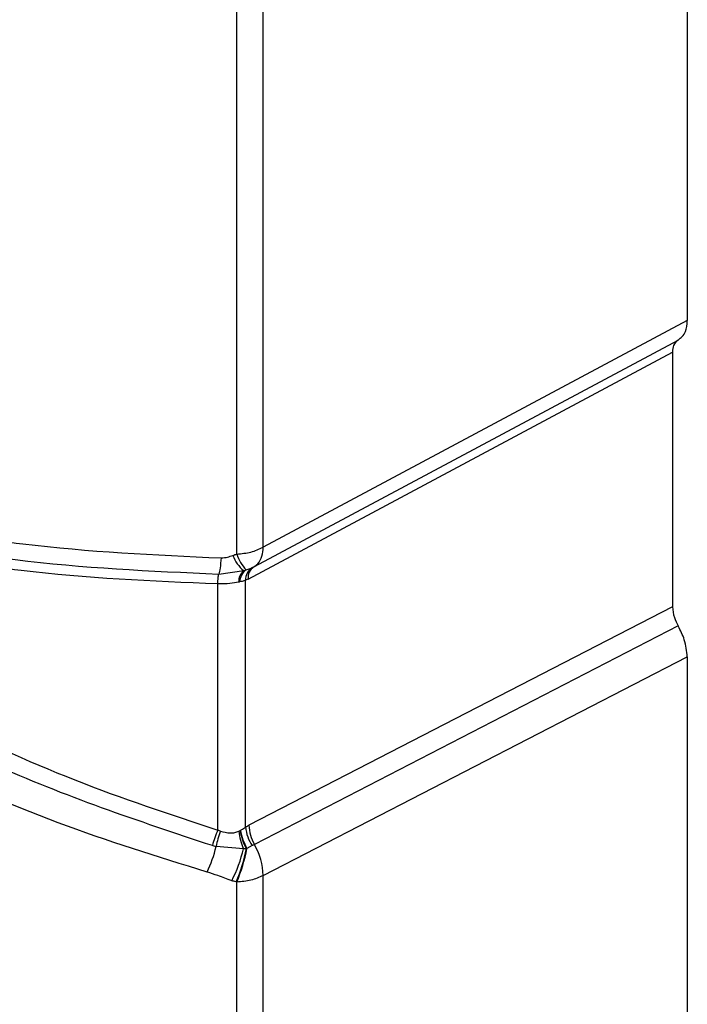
# Model space of a CAD drawing. Header units: inches. Extents: x 0.4 to 16.8, y 0 to 10.8.
# Tile 93 of 102: x 14.8682 to 14.9186, y 8.2682 to 8.3427. Entities that reach past the tile are written whole.
import ezdxf

# ---------------------------------------------------------------- set-up
doc = ezdxf.new("R2010")
doc.units = ezdxf.units.IN
doc.header["$MEASUREMENT"] = 0

msp = doc.modelspace()

# ---------------------------------------------------------------- linework, layer by layer
at = {"color": 7, "linetype": 'Continuous'}
for p, q in [((14.91862641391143, 8.362009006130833), (14.91862641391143, 8.31992682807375)), ((14.88656815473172, 8.302778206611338), (14.88656815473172, 8.344641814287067)), ((14.8845748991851, 8.302266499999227), (14.8845748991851, 8.344146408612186)), ((14.91862641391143, 8.31992682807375), (14.88656815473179, 8.302778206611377)), ((14.88592001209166, 8.30132175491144), (14.91793384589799, 8.318446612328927)), ((14.88544095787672, 8.300382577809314), (14.91750765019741, 8.31753571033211)), ((14.91750765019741, 8.31753571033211), (14.91750765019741, 8.298270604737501)), ((14.88322691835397, 8.30075388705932), (14.88510301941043, 8.301018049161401)), ((14.88528953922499, 8.30107594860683), (14.88574505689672, 8.30123285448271)), ((14.88574505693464, 8.30123285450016), (14.88587036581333, 8.301295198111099)), ((14.8858549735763, 8.30128724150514), (14.88581172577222, 8.301264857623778)), ((14.88316031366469, 8.281400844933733), (14.88314777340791, 8.300004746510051)), ((14.88544095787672, 8.300382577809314), (14.8852455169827, 8.300285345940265)), ((14.8852455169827, 8.281615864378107), (14.8852455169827, 8.300285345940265)), ((14.91750765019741, 8.298270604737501), (14.88550503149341, 8.281762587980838)), ((14.91793384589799, 8.296831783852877), (14.88591003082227, 8.280312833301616)), ((14.88656815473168, 8.277956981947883), (14.91862641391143, 8.294493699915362)), ((14.91862641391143, 8.294493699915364), (14.91862641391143, 8.260419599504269)), ((14.885090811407, 8.27998652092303), (14.88302471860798, 8.280146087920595)), ((14.88574327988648, 8.28021999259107), (14.88534647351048, 8.280003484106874)), ((14.88656815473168, 8.243882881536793), (14.88656815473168, 8.277956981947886)), ((14.8845748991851, 8.277462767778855), (14.88453857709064, 8.27747202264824)), ((14.8845748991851, 8.243371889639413), (14.8845748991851, 8.277462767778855))]:
    msp.add_line(p, q, dxfattribs=at)
for centre, radius, start, end in [((14.88690861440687, 8.303171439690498), 0.002810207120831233, 200.9439184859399, 230.0205258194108), ((14.88746216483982, 8.30318984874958), 0.00303131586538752, 197.7342977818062, 224.2150959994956), ((14.88472178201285, 8.302673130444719), 0.001849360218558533, 321.4303039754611, 3.257161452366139), ((14.88540070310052, 8.30222508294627), 0.001041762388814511, 296.7972788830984, 317.4132915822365), ((14.88586747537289, 8.300162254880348), 0.0011475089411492, 131.7734817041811, 180.764636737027), ((14.88597411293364, 8.300121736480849), 0.001174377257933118, 125.6565263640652, 178.0416262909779), ((14.88632081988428, 8.300323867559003), 0.001075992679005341, 122.3506496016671, 182.0516848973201), ((14.88639893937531, 8.30048915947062), 0.0009638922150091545, 123.2555156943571, 186.3484197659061), ((14.88971840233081, 8.278405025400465), 0.007209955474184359, 155.4484673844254, 165.4186388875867), ((14.88985150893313, 8.278951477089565), 0.006930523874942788, 159.9664959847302, 170.0743854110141), ((14.88889338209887, 8.281709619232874), 0.00417475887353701, 185.5267863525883, 204.3771994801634), ((14.88903915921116, 8.282059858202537), 0.004265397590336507, 189.4853978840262, 208.9717879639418), ((14.88900879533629, 8.282082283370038), 0.004211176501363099, 189.7064002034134, 209.5800172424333), ((14.88834179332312, 8.281933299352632), 0.003112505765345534, 185.853599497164, 213.3985068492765), ((14.8884685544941, 8.281809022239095), 0.002963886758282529, 180.8976712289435, 210.3185001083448), ((14.87175119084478, 8.283027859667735), 0.0116360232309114, 335.6061762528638, 345.6609431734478), ((14.87500029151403, 8.282318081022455), 0.01035638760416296, 332.6919387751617, 346.9893264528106), ((14.87411828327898, 8.282027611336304), 0.01137259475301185, 336.385807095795, 349.6980715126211), ((14.87415716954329, 8.282013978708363), 0.01136849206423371, 336.4008462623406, 349.8137843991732), ((14.88175242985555, 8.277881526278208), 0.004816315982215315, 0.8976712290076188, 30.31850010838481)]:
    msp.add_arc(centre, radius, start, end, dxfattribs=at)
for points, knots in [([(14.91793384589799, 8.318446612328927), (14.9181530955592, 8.318623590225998), (14.91854461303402, 8.31893962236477), (14.91860141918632, 8.319625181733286), (14.91862641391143, 8.31992682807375)], [0, 0, 0, 0, 0.5599996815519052, 1, 1, 1, 1]), ([(14.91793384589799, 8.318446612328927), (14.91779892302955, 8.318337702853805), (14.9175579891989, 8.318143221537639), (14.91752303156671, 8.31772133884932), (14.91750765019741, 8.31753571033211)], [0, 0, 0, 0, 0.5599996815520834, 1, 1, 1, 1]), ([(14.85262465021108, 8.305820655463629), (14.85786452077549, 8.304752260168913), (14.86798467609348, 8.302688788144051), (14.87838573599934, 8.302205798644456), (14.8834014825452, 8.301972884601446)], [0, 0, 0, 0, 0.5177658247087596, 1, 1, 1, 1]), ([(14.85268930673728, 8.30454249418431), (14.85771049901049, 8.303511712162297), (14.86773250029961, 8.301454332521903), (14.87806300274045, 8.300987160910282), (14.88321774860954, 8.300754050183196)], [0, 0, 0, 0, 0.5010169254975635, 1, 1, 1, 1]), ([(14.8831477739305, 8.300004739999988), (14.87816736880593, 8.300218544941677), (14.8678767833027, 8.300660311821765), (14.85789966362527, 8.302699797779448), (14.85275123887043, 8.303752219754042)], [0, 0, 0, 0, 0.4839768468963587, 1, 1, 1, 1]), ([(14.8834014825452, 8.301972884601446), (14.88356749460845, 8.30198733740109), (14.88387250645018, 8.302013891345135), (14.88415523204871, 8.302119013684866), (14.88428407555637, 8.302166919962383)], [0, 0, 0, 0, 0.5442807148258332, 1, 1, 1, 1]), ([(14.88428407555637, 8.302166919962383), (14.88433836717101, 8.302185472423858), (14.88443531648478, 8.302218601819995), (14.88453224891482, 8.302251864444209), (14.8845748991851, 8.302266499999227)], [0, 0, 0, 0, 0.5599999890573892, 1, 1, 1, 1]), ([(14.8834014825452, 8.301972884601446), (14.88337498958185, 8.301700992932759), (14.88332158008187, 8.301152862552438), (14.88325863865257, 8.300887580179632), (14.88322691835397, 8.30075388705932)], [0, 0, 0, 0, 0.4960346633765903, 0.9999999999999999, 0.9999999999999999, 0.9999999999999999, 0.9999999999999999]), ([(14.88569427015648, 8.301209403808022), (14.88576473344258, 8.30124664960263), (14.88591045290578, 8.30132367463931), (14.88608471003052, 8.301458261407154), (14.88617470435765, 8.301527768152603)], [0, 0, 0, 0, 0.4835543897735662, 1, 1, 1, 1]), ([(14.88313523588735, 8.300004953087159), (14.88314755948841, 8.300173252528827), (14.8831722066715, 8.300509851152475), (14.88320256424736, 8.300672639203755), (14.88321774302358, 8.300754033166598)], [0, 0, 0, 0, 0.5000003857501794, 1, 1, 1, 1]), ([(14.88510301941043, 8.301018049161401), (14.88513757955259, 8.301029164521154), (14.88519955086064, 8.301049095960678), (14.88526194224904, 8.301067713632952), (14.88528953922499, 8.301075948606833)], [0, 0, 0, 0, 0.557679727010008, 1, 1, 1, 1]), ([(14.88472006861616, 8.300146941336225), (14.88450718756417, 8.300105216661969), (14.88401794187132, 8.300009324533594), (14.8834618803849, 8.300006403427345), (14.88314777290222, 8.300004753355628)], [0, 0, 0, 0, 0.4351209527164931, 1, 1, 1, 1]), ([(14.88480042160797, 8.300161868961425), (14.88478552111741, 8.300158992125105), (14.88475891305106, 8.300153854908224), (14.88473193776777, 8.30014905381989), (14.88472006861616, 8.300146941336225)], [0, 0, 0, 0, 0.5599990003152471, 1, 1, 1, 1]), ([(14.8852455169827, 8.300285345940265), (14.88516562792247, 8.300255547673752), (14.88502339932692, 8.300202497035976), (14.88486837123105, 8.300174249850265), (14.88480042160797, 8.300161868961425)], [0, 0, 0, 0, 0.5616947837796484, 1, 1, 1, 1]), ([(14.91750765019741, 8.298270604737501), (14.91753302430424, 8.298005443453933), (14.91757833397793, 8.297531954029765), (14.91782521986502, 8.29704571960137), (14.91793384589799, 8.296831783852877)], [0, 0, 0, 0, 0.5600152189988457, 1, 1, 1, 1]), ([(14.91862641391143, 8.294493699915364), (14.91858518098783, 8.294924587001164), (14.91851155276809, 8.295694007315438), (14.91811036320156, 8.296484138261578), (14.91793384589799, 8.296831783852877)], [0, 0, 0, 0, 0.5600152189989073, 1, 1, 1, 1]), ([(14.85110571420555, 8.296072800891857), (14.85458938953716, 8.294011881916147), (14.86147618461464, 8.289937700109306), (14.87224651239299, 8.284993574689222), (14.87953632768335, 8.282593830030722), (14.88316031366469, 8.281400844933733)], [0, 0, 0, 0, 0.3398352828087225, 0.671812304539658, 0.9999999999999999, 0.9999999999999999, 0.9999999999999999, 0.9999999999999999]), ([(14.88274067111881, 8.280220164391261), (14.87714484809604, 8.282082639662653), (14.86596498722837, 8.285803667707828), (14.85555080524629, 8.291856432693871), (14.85034920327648, 8.294879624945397)], [0, 0, 0, 0, 0.5005270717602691, 1, 1, 1, 1]), ([(14.88234844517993, 8.278222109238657), (14.87857862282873, 8.279386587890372), (14.87099820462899, 8.281728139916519), (14.85981529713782, 8.286698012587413), (14.85268954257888, 8.290849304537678), (14.84909007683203, 8.292946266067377)], [0, 0, 0, 0, 0.3286654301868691, 0.6608856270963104, 0.9999999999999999, 0.9999999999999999, 0.9999999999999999, 0.9999999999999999]), ([(14.88316031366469, 8.281400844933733), (14.88319396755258, 8.281386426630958), (14.88325406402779, 8.281360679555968), (14.8833139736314, 8.281336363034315), (14.88334033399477, 8.281325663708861)], [0, 0, 0, 0, 0.559997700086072, 1, 1, 1, 1]), ([(14.88334033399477, 8.281325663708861), (14.88358672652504, 8.281259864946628), (14.88395211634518, 8.281162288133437), (14.88442645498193, 8.281193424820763), (14.88463898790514, 8.281271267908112), (14.88473803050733, 8.281307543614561)], [0, 0, 0, 0, 0.5250903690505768, 0.778687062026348, 0.9999999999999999, 0.9999999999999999, 0.9999999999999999, 0.9999999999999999]), ([(14.88473803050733, 8.281307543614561), (14.88475572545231, 8.281316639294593), (14.88478732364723, 8.281332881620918), (14.88481840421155, 8.281349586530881), (14.8848320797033, 8.281356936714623)], [0, 0, 0, 0, 0.5599986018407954, 1, 1, 1, 1]), ([(14.8848320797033, 8.281356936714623), (14.88483691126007, 8.281359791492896), (14.88484553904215, 8.281364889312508), (14.88485412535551, 8.281370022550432), (14.88485790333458, 8.281372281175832)], [0, 0, 0, 0, 0.559999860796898, 1, 1, 1, 1]), ([(14.88485790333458, 8.281372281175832), (14.88493276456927, 8.281417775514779), (14.88506694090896, 8.281499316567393), (14.88519077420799, 8.281580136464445), (14.8852455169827, 8.281615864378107)], [0, 0, 0, 0, 0.5579317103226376, 1, 1, 1, 1]), ([(14.8852455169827, 8.281615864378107), (14.88529389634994, 8.281644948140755), (14.88538034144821, 8.281696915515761), (14.8854669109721, 8.281742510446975), (14.88550503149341, 8.281762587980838)], [0, 0, 0, 0, 0.5596542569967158, 0.9999999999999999, 0.9999999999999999, 0.9999999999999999, 0.9999999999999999]), ([(14.88302471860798, 8.280146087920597), (14.88297169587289, 8.280159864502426), (14.88287700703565, 8.280184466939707), (14.88278233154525, 8.28020925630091), (14.88274067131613, 8.280220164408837)], [0, 0, 0, 0, 0.5599681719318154, 1, 1, 1, 1]), ([(14.88530754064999, 8.279993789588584), (14.88526669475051, 8.279992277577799), (14.88519416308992, 8.279989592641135), (14.88512223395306, 8.279987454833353), (14.88509081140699, 8.279986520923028)], [0, 0, 0, 0, 0.5631457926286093, 1, 1, 1, 1]), ([(14.88534647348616, 8.280003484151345), (14.88533920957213, 8.280001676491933), (14.88532623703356, 8.279998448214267), (14.88531325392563, 8.279995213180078), (14.88530754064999, 8.279993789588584)], [0, 0, 0, 0, 0.5599454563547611, 1, 1, 1, 1]), ([(14.88591003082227, 8.280312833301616), (14.88587910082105, 8.280296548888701), (14.88582361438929, 8.280267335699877), (14.88576791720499, 8.280234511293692), (14.88574326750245, 8.280219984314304)], [0, 0, 0, 0, 0.5574335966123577, 1, 1, 1, 1]), ([(14.88420248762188, 8.277566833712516), (14.8838543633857, 8.27769780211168), (14.88324433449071, 8.277927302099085), (14.88261754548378, 8.278133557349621), (14.88234844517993, 8.278222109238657)], [0, 0, 0, 0, 0.5706684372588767, 0.9999999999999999, 0.9999999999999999, 0.9999999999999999, 0.9999999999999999]), ([(14.88453857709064, 8.27747202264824), (14.88447584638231, 8.277489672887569), (14.88436382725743, 8.27752119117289), (14.88425178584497, 8.277552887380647), (14.88420248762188, 8.277566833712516)], [0, 0, 0, 0, 0.5599999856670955, 0.9999999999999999, 0.9999999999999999, 0.9999999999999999, 0.9999999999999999])]:
    msp.add_open_spline(points, degree=3, knots=knots, dxfattribs=at)
for points in [[(14.8845748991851, 8.302266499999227), (14.88494431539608, 8.302302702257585), (14.88568314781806, 8.3023751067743), (14.88627315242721, 8.302643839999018), (14.88656815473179, 8.302778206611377)], [(14.88656815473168, 8.277956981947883), (14.88627315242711, 8.277825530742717), (14.88568314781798, 8.277562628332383), (14.88494431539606, 8.277496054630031), (14.8845748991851, 8.277462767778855)]]:
    msp.add_open_spline(points, degree=3, dxfattribs=at)

doc.saveas('drawing.dxf')
